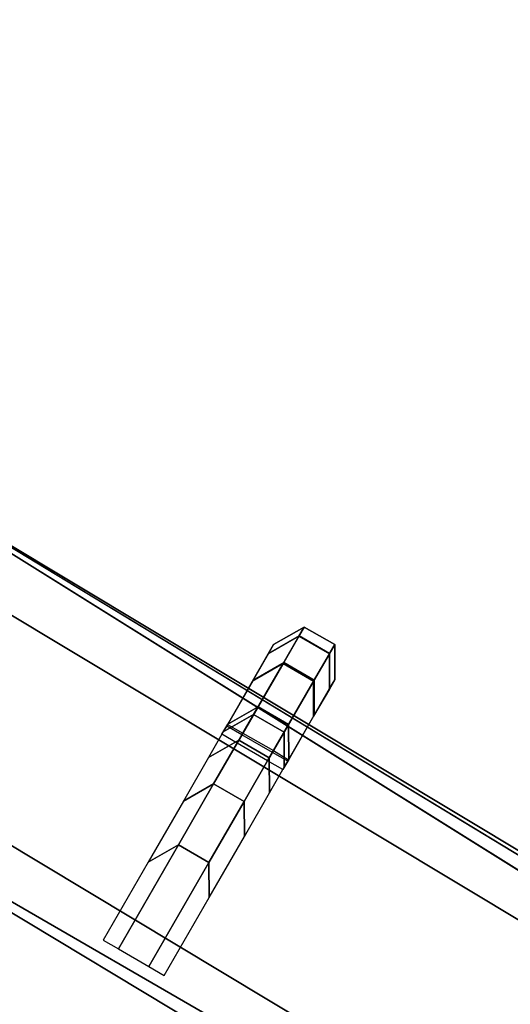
# Model space of a CAD drawing. Header units: inches. Extents: x 0 to 54.6, y -45.5 to 0.
# Tile 115 of 135: x 31.5516 to 31.6241, y -8.5292 to -8.3837. Entities that reach past the tile are written whole.
import ezdxf

# ---------------------------------------------------------------- set-up
doc = ezdxf.new("R2010")
doc.units = ezdxf.units.IN
doc.header["$LTSCALE"] = 0.03937
doc.header["$MEASUREMENT"] = 0
doc.layers.add('A-FURN-3-ST', color=151, linetype='Continuous')
doc.layers.add('A-FURN-3-STITCH', color=15, linetype='Continuous')

msp = doc.modelspace()

# ---------------------------------------------------------------- meshes
at = {"layer": 'A-FURN-3-ST'}
mesh = msp.add_polyface(dxfattribs=at)
corners = [(33.78467, -11.13389, 18), (32.93831, -10.25652, 17.96255), (31.90493, -9.95688, 18), (31.09183, -9.14738, 17.96255), (29.98423, -8.84796, 18), (29.20804, -8.10285, 17.96255), (28.02504, -7.80856, 18), (35.17985, -10.78392, 17.18538), (35.20089, -10.75268, 16.90085), (33.35029, -9.59682, 17.18538), (33.29203, -9.69011, 17.45049), (35.11839, -10.87514, 17.45049), (33.19942, -9.8384, 17.67812), (35.02071, -11.02013, 17.67812), (33.07878, -10.03159, 17.85277), (34.89344, -11.20902, 17.85277), (33.37024, -9.56488, 16.90085), (31.48071, -8.47381, 17.18538), (31.42572, -8.56906, 17.45049), (31.3383, -8.72046, 17.67812), (31.22442, -8.91771, 17.85277), (31.49954, -8.44119, 16.90085), (29.57336, -7.41621, 17.18538), (29.5217, -7.51332, 17.45049), (29.43958, -7.66766, 17.67812), (29.3326, -7.86873, 17.85277), (29.59105, -7.38296, 16.90085), (35.2058, -10.74541, 5.50038), (33.37489, -9.55744, 5.50038), (31.50393, -8.43359, 5.50038), (29.59517, -7.37522, 5.50038), (27.64706, -6.39147, 16.90085), (35.18457, -10.77686, 5.30892), (33.35477, -9.58962, 5.30892), (31.48496, -8.46646, 5.30892), (29.57736, -7.40873, 5.30892), (31.43078, -8.5603, 5.14658), (29.52648, -7.5044, 5.14658), (31.34965, -8.70082, 5.0381), (29.45028, -7.64765, 5.0381), (29.36038, -7.81666, 5), (31.25393, -8.8666, 5), (33.10998, -9.9815, 5), (33.2114, -9.81914, 5.0381), (34.92631, -11.16, 5), (35.12399, -10.86671, 5.14658), (35.0333, -11.00126, 5.0381), (33.29736, -9.68152, 5.14658)]
mesh.append_faces([[corners[k] for k in face] for face in [(0, 1, 2), (2, 1, 3), (2, 3, 4), (4, 3, 5), (4, 5, 6), (7, 8, 9), (7, 9, 10, 11), (11, 10, 12, 13), (13, 12, 14, 15), (8, 16, 9), (9, 16, 17), (9, 17, 18, 10), (10, 18, 19, 12), (12, 19, 20, 14), (14, 20, 3, 1), (16, 21, 17), (17, 21, 22), (17, 22, 23, 18), (18, 23, 24, 19), (19, 24, 25, 20), (20, 25, 5, 3), (21, 26, 22), (8, 27, 28), (8, 28, 16), (16, 28, 29), (16, 29, 21), (21, 29, 26), (26, 29, 30), (26, 30, 31), (27, 32, 28), (28, 32, 33), (28, 33, 29), (29, 33, 34), (29, 34, 35), (35, 34, 36, 37), (37, 36, 38, 39), (39, 38, 40), (40, 38, 41), (41, 38, 42), (42, 38, 43), (42, 43, 44), (30, 29, 35), (45, 46, 43, 47), (47, 43, 38, 36), (32, 45, 47, 33), (33, 47, 36, 34)]])
mesh = msp.add_polyface(dxfattribs=at)
corners = [(40.84663, -16.4914, 18), (41.53529, -16.72229, 17.96255), (39.90759, -15.31152, 17.96255), (39.15429, -15.05796, 18), (38.232, -13.95796, 17.96255), (41.86455, -16.35543, 17.67812), (40.22395, -14.93347, 17.67812), (40.07778, -15.10814, 17.85277), (41.71242, -16.52493, 17.85277), (42.07995, -16.11543, 16.90085), (40.43091, -14.68616, 16.90085), (40.40674, -14.71505, 17.18538), (38.71019, -13.34456, 17.18538), (38.53508, -13.56919, 17.67812), (38.39504, -13.74882, 17.85277), (40.43655, -14.67944, 5.50038), (42.0604, -16.13709, 5.30892), (40.41213, -14.70849, 5.30892), (40.11541, -15.06268, 5), (38.54887, -13.55118, 5.0381), (40.23832, -14.91592, 5.0381), (41.75155, -16.48075, 5), (16.28266, -31.46565, 5), (14.78441, -30.73607, 5), (54.00796, -31.52981, 5), (52.88566, -29.67823, 5), (51.6999, -27.86663, 5), (50.45211, -26.09719, 5), (49.14378, -24.37201, 5), (47.7765, -22.69319, 5), (46.35189, -21.06273, 5), (44.87167, -19.48258, 5), (43.33761, -17.95464, 5), (38.43113, -13.70212, 5), (36.70074, -12.4007, 5), (34.92631, -11.16, 5), (33.10998, -9.9815, 5), (31.25393, -8.8666, 5), (29.36038, -7.81666, 5), (16.55759, -30.93235, 18), (53.48075, -31.8342, 18), (15.03366, -30.19029, 18), (52.32993, -29.93831, 18), (51.11194, -28.08486, 18), (49.82833, -26.27624, 18), (48.48075, -24.51476, 18), (47.07094, -22.80268, 18), (45.60069, -21.14221, 18), (44.0719, -19.53548, 18), (42.48654, -17.98454, 18), (37.41168, -13.68607, 18), (35.62104, -12.37748, 18), (33.78467, -11.13389, 18), (31.90493, -9.95688, 18), (29.98423, -8.84796, 18), (13.47657, -29.5206, 18), (28.02504, -7.80856, 18)]
mesh.append_faces([[corners[k] for k in face] for face in [(0, 1, 2), (0, 2, 3), (3, 2, 4), (5, 6, 7, 8), (8, 7, 2, 1), (9, 10, 11), (11, 10, 12), (6, 13, 14, 7), (7, 14, 4, 2), (15, 16, 17), (18, 19, 20), (18, 20, 21), (22, 23, 24), (24, 23, 25), (25, 23, 26), (26, 23, 27), (27, 23, 28), (28, 23, 29), (29, 23, 30), (30, 23, 31), (31, 23, 32), (32, 23, 21), (21, 23, 18), (18, 23, 33), (33, 23, 34), (34, 23, 35), (35, 23, 36), (36, 23, 37), (37, 23, 38), (39, 40, 41), (41, 40, 42), (41, 42, 43), (43, 44, 41), (41, 44, 45), (41, 45, 46), (46, 47, 41), (41, 47, 48), (41, 48, 49), (49, 0, 41), (41, 0, 3), (41, 3, 50), (50, 51, 41), (41, 51, 52), (41, 52, 53), (53, 54, 41), (55, 54, 56)]])
at = {"layer": 'A-FURN-3-STITCH'}
mesh = msp.add_polymesh((7, 4), dxfattribs=at)
for k, corner in enumerate([(31.59125, -8.4933, 16.6693), (31.58898, -8.49203, 16.6693), (31.58447, -8.48942, 16.6693), (31.58223, -8.4881, 16.6693), (31.59508, -8.48667, 16.70765), (31.59508, -8.48146, 16.70764), (31.59057, -8.47885, 16.70764), (31.58606, -8.48146, 16.70765), (31.5974, -8.48265, 16.74647), (31.5974, -8.47745, 16.74647), (31.59289, -8.47484, 16.74647), (31.58838, -8.47745, 16.74647), (31.59819, -8.48129, 16.78554), (31.59819, -8.47608, 16.78554), (31.59368, -8.47348, 16.78554), (31.58917, -8.47608, 16.78554), (31.59744, -8.48258, 16.82461), (31.59744, -8.47737, 16.82461), (31.59293, -8.47477, 16.82461), (31.58842, -8.47737, 16.82461), (31.59516, -8.48652, 16.86345), (31.59516, -8.48132, 16.86345), (31.59065, -8.47871, 16.86345), (31.58614, -8.48132, 16.86345), (31.59137, -8.49309, 16.90181), (31.58914, -8.49174, 16.90181), (31.58463, -8.48914, 16.90181), (31.58235, -8.48788, 16.90181)]):
    mesh.set_mesh_vertex(divmod(k, 4), corner)
mesh = msp.add_polymesh((7, 4), dxfattribs=at)
for k, corner in enumerate([(31.59125, -8.4933, 16.39125), (31.58898, -8.49203, 16.39125), (31.58447, -8.48942, 16.39125), (31.58223, -8.4881, 16.39125), (31.59508, -8.48667, 16.4296), (31.59508, -8.48146, 16.42959), (31.59057, -8.47885, 16.42959), (31.58606, -8.48146, 16.4296), (31.5974, -8.48265, 16.46842), (31.5974, -8.47745, 16.46842), (31.59289, -8.47484, 16.46842), (31.58838, -8.47745, 16.46842), (31.59819, -8.48129, 16.50749), (31.59819, -8.47608, 16.50749), (31.59368, -8.47348, 16.50749), (31.58917, -8.47608, 16.50749), (31.59744, -8.48258, 16.54657), (31.59744, -8.47737, 16.54656), (31.59293, -8.47477, 16.54656), (31.58842, -8.47737, 16.54657), (31.59516, -8.48652, 16.5854), (31.59516, -8.48132, 16.5854), (31.59065, -8.47871, 16.5854), (31.58614, -8.48132, 16.5854), (31.59137, -8.49309, 16.62376), (31.58914, -8.49174, 16.62376), (31.58463, -8.48914, 16.62376), (31.58235, -8.48788, 16.62376)]):
    mesh.set_mesh_vertex(divmod(k, 4), corner)
mesh = msp.add_polymesh((7, 4), dxfattribs=at)
for k, corner in enumerate([(31.59125, -8.4933, 16.11321), (31.58898, -8.49203, 16.11321), (31.58447, -8.48942, 16.11321), (31.58223, -8.4881, 16.11321), (31.59508, -8.48667, 16.15155), (31.59508, -8.48146, 16.15154), (31.59057, -8.47885, 16.15154), (31.58606, -8.48146, 16.15155), (31.5974, -8.48265, 16.19037), (31.5974, -8.47745, 16.19037), (31.59289, -8.47484, 16.19037), (31.58838, -8.47745, 16.19037), (31.59819, -8.48129, 16.22944), (31.59819, -8.47608, 16.22944), (31.59368, -8.47348, 16.22944), (31.58917, -8.47608, 16.22944), (31.59744, -8.48258, 16.26852), (31.59744, -8.47737, 16.26851), (31.59293, -8.47477, 16.26851), (31.58842, -8.47737, 16.26852), (31.59516, -8.48652, 16.30735), (31.59516, -8.48132, 16.30735), (31.59065, -8.47871, 16.30735), (31.58614, -8.48132, 16.30735), (31.59137, -8.49309, 16.34571), (31.58914, -8.49174, 16.34571), (31.58463, -8.48914, 16.34571), (31.58235, -8.48788, 16.34571)]):
    mesh.set_mesh_vertex(divmod(k, 4), corner)
mesh = msp.add_polymesh((7, 4), dxfattribs=at)
for k, corner in enumerate([(31.59125, -8.4933, 15.83516), (31.58898, -8.49203, 15.83516), (31.58447, -8.48942, 15.83516), (31.58223, -8.4881, 15.83516), (31.59508, -8.48667, 15.8735), (31.59508, -8.48146, 15.87349), (31.59057, -8.47885, 15.87349), (31.58606, -8.48146, 15.8735), (31.5974, -8.48265, 15.91233), (31.5974, -8.47745, 15.91232), (31.59289, -8.47484, 15.91232), (31.58838, -8.47745, 15.91233), (31.59819, -8.48129, 15.9514), (31.59819, -8.47608, 15.95139), (31.59368, -8.47348, 15.95139), (31.58917, -8.47608, 15.9514), (31.59744, -8.48258, 15.99047), (31.59744, -8.47737, 15.99046), (31.59293, -8.47477, 15.99046), (31.58842, -8.47737, 15.99047), (31.59516, -8.48652, 16.0293), (31.59516, -8.48132, 16.0293), (31.59065, -8.47871, 16.0293), (31.58614, -8.48132, 16.0293), (31.59137, -8.49309, 16.06766), (31.58914, -8.49174, 16.06766), (31.58463, -8.48914, 16.06766), (31.58235, -8.48788, 16.06766)]):
    mesh.set_mesh_vertex(divmod(k, 4), corner)
mesh = msp.add_polymesh((7, 4), dxfattribs=at)
for k, corner in enumerate([(31.59125, -8.4933, 15.55711), (31.58898, -8.49203, 15.55711), (31.58447, -8.48942, 15.55711), (31.58223, -8.4881, 15.55711), (31.59508, -8.48667, 15.59545), (31.59508, -8.48146, 15.59545), (31.59057, -8.47885, 15.59545), (31.58606, -8.48146, 15.59545), (31.5974, -8.48265, 15.63428), (31.5974, -8.47745, 15.63427), (31.59289, -8.47484, 15.63427), (31.58838, -8.47745, 15.63428), (31.59819, -8.48129, 15.67335), (31.59819, -8.47608, 15.67334), (31.59368, -8.47348, 15.67334), (31.58917, -8.47608, 15.67335), (31.59744, -8.48258, 15.71242), (31.59744, -8.47737, 15.71241), (31.59293, -8.47477, 15.71241), (31.58842, -8.47737, 15.71242), (31.59516, -8.48652, 15.75126), (31.59516, -8.48132, 15.75125), (31.59065, -8.47871, 15.75125), (31.58614, -8.48132, 15.75126), (31.59137, -8.49309, 15.78961), (31.58914, -8.49174, 15.78961), (31.58463, -8.48914, 15.78961), (31.58235, -8.48788, 15.78961)]):
    mesh.set_mesh_vertex(divmod(k, 4), corner)
mesh = msp.add_polymesh((7, 4), dxfattribs=at)
for k, corner in enumerate([(31.59125, -8.4933, 15.27906), (31.58898, -8.49203, 15.27906), (31.58447, -8.48942, 15.27906), (31.58223, -8.4881, 15.27906), (31.59508, -8.48667, 15.3174), (31.59508, -8.48146, 15.3174), (31.59057, -8.47885, 15.3174), (31.58606, -8.48146, 15.3174), (31.5974, -8.48265, 15.35623), (31.5974, -8.47745, 15.35622), (31.59289, -8.47484, 15.35622), (31.58838, -8.47745, 15.35623), (31.59819, -8.48129, 15.3953), (31.59819, -8.47608, 15.39529), (31.59368, -8.47348, 15.39529), (31.58917, -8.47608, 15.3953), (31.59744, -8.48258, 15.43437), (31.59744, -8.47737, 15.43437), (31.59293, -8.47477, 15.43437), (31.58842, -8.47737, 15.43437), (31.59516, -8.48652, 15.47321), (31.59516, -8.48132, 15.4732), (31.59065, -8.47871, 15.4732), (31.58614, -8.48132, 15.47321), (31.59137, -8.49309, 15.51157), (31.58914, -8.49174, 15.51157), (31.58463, -8.48914, 15.51157), (31.58235, -8.48788, 15.51157)]):
    mesh.set_mesh_vertex(divmod(k, 4), corner)
mesh = msp.add_polymesh((7, 4), dxfattribs=at)
for k, corner in enumerate([(31.59125, -8.4933, 15.00101), (31.58898, -8.49203, 15.00101), (31.58447, -8.48942, 15.00101), (31.58223, -8.4881, 15.00101), (31.59508, -8.48667, 15.03935), (31.59508, -8.48146, 15.03935), (31.59057, -8.47885, 15.03935), (31.58606, -8.48146, 15.03935), (31.5974, -8.48265, 15.07818), (31.5974, -8.47745, 15.07817), (31.59289, -8.47484, 15.07817), (31.58838, -8.47745, 15.07818), (31.59819, -8.48129, 15.11725), (31.59819, -8.47608, 15.11724), (31.59368, -8.47348, 15.11724), (31.58917, -8.47608, 15.11725), (31.59744, -8.48258, 15.15632), (31.59744, -8.47737, 15.15632), (31.59293, -8.47477, 15.15632), (31.58842, -8.47737, 15.15632), (31.59516, -8.48652, 15.19516), (31.59516, -8.48132, 15.19515), (31.59065, -8.47871, 15.19515), (31.58614, -8.48132, 15.19516), (31.59137, -8.49309, 15.23352), (31.58914, -8.49174, 15.23352), (31.58463, -8.48914, 15.23352), (31.58235, -8.48788, 15.23352)]):
    mesh.set_mesh_vertex(divmod(k, 4), corner)
mesh = msp.add_polymesh((7, 4), dxfattribs=at)
for k, corner in enumerate([(31.59125, -8.4933, 14.72296), (31.58898, -8.49203, 14.72296), (31.58447, -8.48942, 14.72296), (31.58223, -8.4881, 14.72296), (31.59508, -8.48667, 14.7613), (31.59508, -8.48146, 14.7613), (31.59057, -8.47885, 14.7613), (31.58606, -8.48146, 14.7613), (31.5974, -8.48265, 14.80013), (31.5974, -8.47745, 14.80013), (31.59289, -8.47484, 14.80013), (31.58838, -8.47745, 14.80013), (31.59819, -8.48129, 14.8392), (31.59819, -8.47608, 14.8392), (31.59368, -8.47348, 14.8392), (31.58917, -8.47608, 14.8392), (31.59744, -8.48258, 14.87827), (31.59744, -8.47737, 14.87827), (31.59293, -8.47477, 14.87827), (31.58842, -8.47737, 14.87827), (31.59516, -8.48652, 14.91711), (31.59516, -8.48132, 14.9171), (31.59065, -8.47871, 14.9171), (31.58614, -8.48132, 14.91711), (31.59137, -8.49309, 14.95547), (31.58914, -8.49174, 14.95547), (31.58463, -8.48914, 14.95547), (31.58235, -8.48788, 14.95547)]):
    mesh.set_mesh_vertex(divmod(k, 4), corner)
mesh = msp.add_polymesh((7, 4), dxfattribs=at)
for k, corner in enumerate([(31.59125, -8.4933, 14.44491), (31.58898, -8.49203, 14.44491), (31.58447, -8.48942, 14.44491), (31.58223, -8.4881, 14.44491), (31.59508, -8.48667, 14.48326), (31.59508, -8.48146, 14.48325), (31.59057, -8.47885, 14.48325), (31.58606, -8.48146, 14.48326), (31.5974, -8.48265, 14.52208), (31.5974, -8.47745, 14.52208), (31.59289, -8.47484, 14.52208), (31.58838, -8.47745, 14.52208), (31.59819, -8.48129, 14.56115), (31.59819, -8.47608, 14.56115), (31.59368, -8.47348, 14.56115), (31.58917, -8.47608, 14.56115), (31.59744, -8.48258, 14.60022), (31.59744, -8.47737, 14.60022), (31.59293, -8.47477, 14.60022), (31.58842, -8.47737, 14.60022), (31.59516, -8.48652, 14.63906), (31.59516, -8.48132, 14.63906), (31.59065, -8.47871, 14.63906), (31.58614, -8.48132, 14.63906), (31.59137, -8.49309, 14.67742), (31.58914, -8.49174, 14.67742), (31.58463, -8.48914, 14.67742), (31.58235, -8.48788, 14.67742)]):
    mesh.set_mesh_vertex(divmod(k, 4), corner)
mesh = msp.add_polymesh((7, 4), dxfattribs=at)
for k, corner in enumerate([(31.59125, -8.4933, 14.16686), (31.58898, -8.49203, 14.16686), (31.58447, -8.48942, 14.16686), (31.58223, -8.4881, 14.16686), (31.59508, -8.48667, 14.20521), (31.59508, -8.48146, 14.2052), (31.59057, -8.47885, 14.2052), (31.58606, -8.48146, 14.20521), (31.5974, -8.48265, 14.24403), (31.5974, -8.47745, 14.24403), (31.59289, -8.47484, 14.24403), (31.58838, -8.47745, 14.24403), (31.59819, -8.48129, 14.2831), (31.59819, -8.47608, 14.2831), (31.59368, -8.47348, 14.2831), (31.58917, -8.47608, 14.2831), (31.59744, -8.48258, 14.32218), (31.59744, -8.47737, 14.32217), (31.59293, -8.47477, 14.32217), (31.58842, -8.47737, 14.32218), (31.59516, -8.48652, 14.36101), (31.59516, -8.48132, 14.36101), (31.59065, -8.47871, 14.36101), (31.58614, -8.48132, 14.36101), (31.59137, -8.49309, 14.39937), (31.58914, -8.49174, 14.39937), (31.58463, -8.48914, 14.39937), (31.58235, -8.48788, 14.39937)]):
    mesh.set_mesh_vertex(divmod(k, 4), corner)
mesh = msp.add_polymesh((7, 4), dxfattribs=at)
for k, corner in enumerate([(31.59125, -8.4933, 13.88882), (31.58898, -8.49203, 13.88882), (31.58447, -8.48942, 13.88882), (31.58223, -8.4881, 13.88882), (31.59508, -8.48667, 13.92716), (31.59508, -8.48146, 13.92715), (31.59057, -8.47885, 13.92715), (31.58606, -8.48146, 13.92716), (31.5974, -8.48265, 13.96598), (31.5974, -8.47745, 13.96598), (31.59289, -8.47484, 13.96598), (31.58838, -8.47745, 13.96598), (31.59819, -8.48129, 14.00505), (31.59819, -8.47608, 14.00505), (31.59368, -8.47348, 14.00505), (31.58917, -8.47608, 14.00505), (31.59744, -8.48258, 14.04413), (31.59744, -8.47737, 14.04412), (31.59293, -8.47477, 14.04412), (31.58842, -8.47737, 14.04413), (31.59516, -8.48652, 14.08296), (31.59516, -8.48132, 14.08296), (31.59065, -8.47871, 14.08296), (31.58614, -8.48132, 14.08296), (31.59137, -8.49309, 14.12132), (31.58914, -8.49174, 14.12132), (31.58463, -8.48914, 14.12132), (31.58235, -8.48788, 14.12132)]):
    mesh.set_mesh_vertex(divmod(k, 4), corner)
mesh = msp.add_polymesh((7, 4), dxfattribs=at)
for k, corner in enumerate([(31.59125, -8.4933, 13.61077), (31.58898, -8.49203, 13.61077), (31.58447, -8.48942, 13.61077), (31.58223, -8.4881, 13.61077), (31.59508, -8.48667, 13.64911), (31.59508, -8.48146, 13.6491), (31.59057, -8.47885, 13.6491), (31.58606, -8.48146, 13.64911), (31.5974, -8.48265, 13.68794), (31.5974, -8.47745, 13.68793), (31.59289, -8.47484, 13.68793), (31.58838, -8.47745, 13.68794), (31.59819, -8.48129, 13.72701), (31.59819, -8.47608, 13.727), (31.59368, -8.47348, 13.727), (31.58917, -8.47608, 13.72701), (31.59744, -8.48258, 13.76608), (31.59744, -8.47737, 13.76607), (31.59293, -8.47477, 13.76607), (31.58842, -8.47737, 13.76608), (31.59516, -8.48652, 13.80491), (31.59516, -8.48132, 13.80491), (31.59065, -8.47871, 13.80491), (31.58614, -8.48132, 13.80491), (31.59137, -8.49309, 13.84327), (31.58914, -8.49174, 13.84327), (31.58463, -8.48914, 13.84327), (31.58235, -8.48788, 13.84327)]):
    mesh.set_mesh_vertex(divmod(k, 4), corner)
mesh = msp.add_polymesh((7, 4), dxfattribs=at)
for k, corner in enumerate([(31.59125, -8.4933, 13.33272), (31.58898, -8.49203, 13.33272), (31.58447, -8.48942, 13.33272), (31.58223, -8.4881, 13.33272), (31.59508, -8.48667, 13.37106), (31.59508, -8.48146, 13.37106), (31.59057, -8.47885, 13.37106), (31.58606, -8.48146, 13.37106), (31.5974, -8.48265, 13.40989), (31.5974, -8.47745, 13.40988), (31.59289, -8.47484, 13.40988), (31.58838, -8.47745, 13.40989), (31.59819, -8.48129, 13.44896), (31.59819, -8.47608, 13.44895), (31.59368, -8.47348, 13.44895), (31.58917, -8.47608, 13.44896), (31.59744, -8.48258, 13.48803), (31.59744, -8.47737, 13.48802), (31.59293, -8.47477, 13.48802), (31.58842, -8.47737, 13.48803), (31.59516, -8.48652, 13.52686), (31.59516, -8.48132, 13.52686), (31.59065, -8.47871, 13.52686), (31.58614, -8.48132, 13.52686), (31.59137, -8.49309, 13.56522), (31.58914, -8.49174, 13.56522), (31.58463, -8.48914, 13.56522), (31.58235, -8.48788, 13.56522)]):
    mesh.set_mesh_vertex(divmod(k, 4), corner)
mesh = msp.add_polymesh((7, 4), dxfattribs=at)
for k, corner in enumerate([(31.59125, -8.4933, 13.05467), (31.58898, -8.49203, 13.05467), (31.58447, -8.48942, 13.05467), (31.58223, -8.4881, 13.05467), (31.59508, -8.48667, 13.09301), (31.59508, -8.48146, 13.09301), (31.59057, -8.47885, 13.09301), (31.58606, -8.48146, 13.09301), (31.5974, -8.48265, 13.13184), (31.5974, -8.47745, 13.13183), (31.59289, -8.47484, 13.13183), (31.58838, -8.47745, 13.13184), (31.59819, -8.48129, 13.17091), (31.59819, -8.47608, 13.1709), (31.59368, -8.47348, 13.1709), (31.58917, -8.47608, 13.17091), (31.59744, -8.48258, 13.20998), (31.59744, -8.47737, 13.20998), (31.59293, -8.47477, 13.20998), (31.58842, -8.47737, 13.20998), (31.59516, -8.48652, 13.24882), (31.59516, -8.48132, 13.24881), (31.59065, -8.47871, 13.24881), (31.58614, -8.48132, 13.24882), (31.59137, -8.49309, 13.28718), (31.58914, -8.49174, 13.28718), (31.58463, -8.48914, 13.28718), (31.58235, -8.48788, 13.28718)]):
    mesh.set_mesh_vertex(divmod(k, 4), corner)
mesh = msp.add_polymesh((7, 4), dxfattribs=at)
for k, corner in enumerate([(31.59125, -8.4933, 12.77662), (31.58898, -8.49203, 12.77662), (31.58447, -8.48942, 12.77662), (31.58223, -8.4881, 12.77662), (31.59508, -8.48667, 12.81496), (31.59508, -8.48146, 12.81496), (31.59057, -8.47885, 12.81496), (31.58606, -8.48146, 12.81496), (31.5974, -8.48265, 12.85379), (31.5974, -8.47745, 12.85378), (31.59289, -8.47484, 12.85378), (31.58838, -8.47745, 12.85379), (31.59819, -8.48129, 12.89286), (31.59819, -8.47608, 12.89285), (31.59368, -8.47348, 12.89285), (31.58917, -8.47608, 12.89286), (31.59744, -8.48258, 12.93193), (31.59744, -8.47737, 12.93193), (31.59293, -8.47477, 12.93193), (31.58842, -8.47737, 12.93193), (31.59516, -8.48652, 12.97077), (31.59516, -8.48132, 12.97076), (31.59065, -8.47871, 12.97076), (31.58614, -8.48132, 12.97077), (31.59137, -8.49309, 13.00913), (31.58914, -8.49174, 13.00913), (31.58463, -8.48914, 13.00913), (31.58235, -8.48788, 13.00913)]):
    mesh.set_mesh_vertex(divmod(k, 4), corner)
mesh = msp.add_polymesh((7, 4), dxfattribs=at)
for k, corner in enumerate([(31.59125, -8.4933, 12.49857), (31.58898, -8.49203, 12.49857), (31.58447, -8.48942, 12.49857), (31.58223, -8.4881, 12.49857), (31.59508, -8.48667, 12.53691), (31.59508, -8.48146, 12.53691), (31.59057, -8.47885, 12.53691), (31.58606, -8.48146, 12.53691), (31.5974, -8.48265, 12.57574), (31.5974, -8.47745, 12.57574), (31.59289, -8.47484, 12.57574), (31.58838, -8.47745, 12.57574), (31.59819, -8.48129, 12.61481), (31.59819, -8.47608, 12.61481), (31.59368, -8.47348, 12.61481), (31.58917, -8.47608, 12.61481), (31.59744, -8.48258, 12.65388), (31.59744, -8.47737, 12.65388), (31.59293, -8.47477, 12.65388), (31.58842, -8.47737, 12.65388), (31.59516, -8.48652, 12.69272), (31.59516, -8.48132, 12.69271), (31.59065, -8.47871, 12.69271), (31.58614, -8.48132, 12.69272), (31.59137, -8.49309, 12.73108), (31.58914, -8.49174, 12.73108), (31.58463, -8.48914, 12.73108), (31.58235, -8.48788, 12.73108)]):
    mesh.set_mesh_vertex(divmod(k, 4), corner)
mesh = msp.add_polymesh((7, 4), dxfattribs=at)
for k, corner in enumerate([(31.59125, -8.4933, 12.22052), (31.58898, -8.49203, 12.22052), (31.58447, -8.48942, 12.22052), (31.58223, -8.4881, 12.22052), (31.59508, -8.48667, 12.25887), (31.59508, -8.48146, 12.25886), (31.59057, -8.47885, 12.25886), (31.58606, -8.48146, 12.25887), (31.5974, -8.48265, 12.29769), (31.5974, -8.47745, 12.29769), (31.59289, -8.47484, 12.29769), (31.58838, -8.47745, 12.29769), (31.59819, -8.48129, 12.33676), (31.59819, -8.47608, 12.33676), (31.59368, -8.47348, 12.33676), (31.58917, -8.47608, 12.33676), (31.59744, -8.48258, 12.37583), (31.59744, -8.47737, 12.37583), (31.59293, -8.47477, 12.37583), (31.58842, -8.47737, 12.37583), (31.59516, -8.48652, 12.41467), (31.59516, -8.48132, 12.41467), (31.59065, -8.47871, 12.41467), (31.58614, -8.48132, 12.41467), (31.59137, -8.49309, 12.45303), (31.58914, -8.49174, 12.45303), (31.58463, -8.48914, 12.45303), (31.58235, -8.48788, 12.45303)]):
    mesh.set_mesh_vertex(divmod(k, 4), corner)
mesh = msp.add_polymesh((7, 4), dxfattribs=at)
for k, corner in enumerate([(31.59125, -8.4933, 11.94247), (31.58898, -8.49203, 11.94247), (31.58447, -8.48942, 11.94247), (31.58223, -8.4881, 11.94247), (31.59508, -8.48667, 11.98082), (31.59508, -8.48146, 11.98081), (31.59057, -8.47885, 11.98081), (31.58606, -8.48146, 11.98082), (31.5974, -8.48265, 12.01964), (31.5974, -8.47745, 12.01964), (31.59289, -8.47484, 12.01964), (31.58838, -8.47745, 12.01964), (31.59819, -8.48129, 12.05871), (31.59819, -8.47608, 12.05871), (31.59368, -8.47348, 12.05871), (31.58917, -8.47608, 12.05871), (31.59744, -8.48258, 12.09779), (31.59744, -8.47737, 12.09778), (31.59293, -8.47477, 12.09778), (31.58842, -8.47737, 12.09779), (31.59516, -8.48652, 12.13662), (31.59516, -8.48132, 12.13662), (31.59065, -8.47871, 12.13662), (31.58614, -8.48132, 12.13662), (31.59137, -8.49309, 12.17498), (31.58914, -8.49174, 12.17498), (31.58463, -8.48914, 12.17498), (31.58235, -8.48788, 12.17498)]):
    mesh.set_mesh_vertex(divmod(k, 4), corner)
mesh = msp.add_polymesh((7, 4), dxfattribs=at)
for k, corner in enumerate([(31.59125, -8.4933, 11.66442), (31.58898, -8.49203, 11.66442), (31.58447, -8.48942, 11.66442), (31.58223, -8.4881, 11.66442), (31.59508, -8.48667, 11.70277), (31.59508, -8.48146, 11.70276), (31.59057, -8.47885, 11.70276), (31.58606, -8.48146, 11.70277), (31.5974, -8.48265, 11.74159), (31.5974, -8.47745, 11.74159), (31.59289, -8.47484, 11.74159), (31.58838, -8.47745, 11.74159), (31.59819, -8.48129, 11.78066), (31.59819, -8.47608, 11.78066), (31.59368, -8.47348, 11.78066), (31.58917, -8.47608, 11.78066), (31.59744, -8.48258, 11.81974), (31.59744, -8.47737, 11.81973), (31.59293, -8.47477, 11.81973), (31.58842, -8.47737, 11.81974), (31.59516, -8.48652, 11.85857), (31.59516, -8.48132, 11.85857), (31.59065, -8.47871, 11.85857), (31.58614, -8.48132, 11.85857), (31.59137, -8.49309, 11.89693), (31.58914, -8.49174, 11.89693), (31.58463, -8.48914, 11.89693), (31.58235, -8.48788, 11.89693)]):
    mesh.set_mesh_vertex(divmod(k, 4), corner)
mesh = msp.add_polymesh((7, 4), dxfattribs=at)
for k, corner in enumerate([(31.59125, -8.4933, 11.38638), (31.58898, -8.49203, 11.38638), (31.58447, -8.48942, 11.38638), (31.58223, -8.4881, 11.38638), (31.59508, -8.48667, 11.42472), (31.59508, -8.48146, 11.42471), (31.59057, -8.47885, 11.42471), (31.58606, -8.48146, 11.42472), (31.5974, -8.48265, 11.46355), (31.5974, -8.47745, 11.46354), (31.59289, -8.47484, 11.46354), (31.58838, -8.47745, 11.46355), (31.59819, -8.48129, 11.50261), (31.59819, -8.47608, 11.50261), (31.59368, -8.47348, 11.50261), (31.58917, -8.47608, 11.50261), (31.59744, -8.48258, 11.54169), (31.59744, -8.47737, 11.54168), (31.59293, -8.47477, 11.54168), (31.58842, -8.47737, 11.54169), (31.59516, -8.48652, 11.58052), (31.59516, -8.48132, 11.58052), (31.59065, -8.47871, 11.58052), (31.58614, -8.48132, 11.58052), (31.59137, -8.49309, 11.61888), (31.58914, -8.49174, 11.61888), (31.58463, -8.48914, 11.61888), (31.58235, -8.48788, 11.61888)]):
    mesh.set_mesh_vertex(divmod(k, 4), corner)
mesh = msp.add_polymesh((7, 4), dxfattribs=at)
for k, corner in enumerate([(31.59125, -8.4933, 11.10833), (31.58898, -8.49203, 11.10833), (31.58447, -8.48942, 11.10833), (31.58223, -8.4881, 11.10833), (31.59508, -8.48667, 11.14667), (31.59508, -8.48146, 11.14667), (31.59057, -8.47885, 11.14667), (31.58606, -8.48146, 11.14667), (31.5974, -8.48265, 11.1855), (31.5974, -8.47745, 11.18549), (31.59289, -8.47484, 11.18549), (31.58838, -8.47745, 11.1855), (31.59819, -8.48129, 11.22457), (31.59819, -8.47608, 11.22456), (31.59368, -8.47348, 11.22456), (31.58917, -8.47608, 11.22457), (31.59744, -8.48258, 11.26364), (31.59744, -8.47737, 11.26363), (31.59293, -8.47477, 11.26363), (31.58842, -8.47737, 11.26364), (31.59516, -8.48652, 11.30247), (31.59516, -8.48132, 11.30247), (31.59065, -8.47871, 11.30247), (31.58614, -8.48132, 11.30247), (31.59137, -8.49309, 11.34083), (31.58914, -8.49174, 11.34083), (31.58463, -8.48914, 11.34083), (31.58235, -8.48788, 11.34083)]):
    mesh.set_mesh_vertex(divmod(k, 4), corner)
mesh = msp.add_polymesh((7, 4), dxfattribs=at)
for k, corner in enumerate([(31.59125, -8.4933, 10.83028), (31.58898, -8.49203, 10.83028), (31.58447, -8.48942, 10.83028), (31.58223, -8.4881, 10.83028), (31.59508, -8.48667, 10.86862), (31.59508, -8.48146, 10.86862), (31.59057, -8.47885, 10.86862), (31.58606, -8.48146, 10.86862), (31.5974, -8.48265, 10.90745), (31.5974, -8.47745, 10.90744), (31.59289, -8.47484, 10.90744), (31.58838, -8.47745, 10.90745), (31.59819, -8.48129, 10.94652), (31.59819, -8.47608, 10.94651), (31.59368, -8.47348, 10.94651), (31.58917, -8.47608, 10.94652), (31.59744, -8.48258, 10.98559), (31.59744, -8.47737, 10.98559), (31.59293, -8.47477, 10.98559), (31.58842, -8.47737, 10.98559), (31.59516, -8.48652, 11.02443), (31.59516, -8.48132, 11.02442), (31.59065, -8.47871, 11.02442), (31.58614, -8.48132, 11.02443), (31.59137, -8.49309, 11.06279), (31.58914, -8.49174, 11.06279), (31.58463, -8.48914, 11.06279), (31.58235, -8.48788, 11.06279)]):
    mesh.set_mesh_vertex(divmod(k, 4), corner)
mesh = msp.add_polymesh((7, 4), dxfattribs=at)
for k, corner in enumerate([(31.59125, -8.4933, 10.55223), (31.58898, -8.49203, 10.55223), (31.58447, -8.48942, 10.55223), (31.58223, -8.4881, 10.55223), (31.59508, -8.48667, 10.59057), (31.59508, -8.48146, 10.59057), (31.59057, -8.47885, 10.59057), (31.58606, -8.48146, 10.59057), (31.5974, -8.48265, 10.6294), (31.5974, -8.47745, 10.62939), (31.59289, -8.47484, 10.62939), (31.58838, -8.47745, 10.6294), (31.59819, -8.48129, 10.66847), (31.59819, -8.47608, 10.66846), (31.59368, -8.47348, 10.66846), (31.58917, -8.47608, 10.66847), (31.59744, -8.48258, 10.70754), (31.59744, -8.47737, 10.70754), (31.59293, -8.47477, 10.70754), (31.58842, -8.47737, 10.70754), (31.59516, -8.48652, 10.74638), (31.59516, -8.48132, 10.74637), (31.59065, -8.47871, 10.74637), (31.58614, -8.48132, 10.74638), (31.59137, -8.49309, 10.78474), (31.58914, -8.49174, 10.78474), (31.58463, -8.48914, 10.78474), (31.58235, -8.48788, 10.78474)]):
    mesh.set_mesh_vertex(divmod(k, 4), corner)
mesh = msp.add_polymesh((7, 4), dxfattribs=at)
for k, corner in enumerate([(31.59125, -8.4933, 10.27418), (31.58898, -8.49203, 10.27418), (31.58447, -8.48942, 10.27418), (31.58223, -8.4881, 10.27418), (31.59508, -8.48667, 10.31252), (31.59508, -8.48146, 10.31252), (31.59057, -8.47885, 10.31252), (31.58606, -8.48146, 10.31252), (31.5974, -8.48265, 10.35135), (31.5974, -8.47745, 10.35135), (31.59289, -8.47484, 10.35135), (31.58838, -8.47745, 10.35135), (31.59819, -8.48129, 10.39042), (31.59819, -8.47608, 10.39041), (31.59368, -8.47348, 10.39041), (31.58917, -8.47608, 10.39042), (31.59744, -8.48258, 10.42949), (31.59744, -8.47737, 10.42949), (31.59293, -8.47477, 10.42949), (31.58842, -8.47737, 10.42949), (31.59516, -8.48652, 10.46833), (31.59516, -8.48132, 10.46832), (31.59065, -8.47871, 10.46832), (31.58614, -8.48132, 10.46833), (31.59137, -8.49309, 10.50669), (31.58914, -8.49174, 10.50669), (31.58463, -8.48914, 10.50669), (31.58235, -8.48788, 10.50669)]):
    mesh.set_mesh_vertex(divmod(k, 4), corner)
mesh = msp.add_polymesh((7, 4), dxfattribs=at)
for k, corner in enumerate([(31.59125, -8.4933, 9.99613), (31.58898, -8.49203, 9.99613), (31.58447, -8.48942, 9.99613), (31.58223, -8.4881, 9.99613), (31.59508, -8.48667, 10.03448), (31.59508, -8.48146, 10.03447), (31.59057, -8.47885, 10.03447), (31.58606, -8.48146, 10.03448), (31.5974, -8.48265, 10.0733), (31.5974, -8.47745, 10.0733), (31.59289, -8.47484, 10.0733), (31.58838, -8.47745, 10.0733), (31.59819, -8.48129, 10.11237), (31.59819, -8.47608, 10.11237), (31.59368, -8.47348, 10.11237), (31.58917, -8.47608, 10.11237), (31.59744, -8.48258, 10.15144), (31.59744, -8.47737, 10.15144), (31.59293, -8.47477, 10.15144), (31.58842, -8.47737, 10.15144), (31.59516, -8.48652, 10.19028), (31.59516, -8.48132, 10.19027), (31.59065, -8.47871, 10.19027), (31.58614, -8.48132, 10.19028), (31.59137, -8.49309, 10.22864), (31.58914, -8.49174, 10.22864), (31.58463, -8.48914, 10.22864), (31.58235, -8.48788, 10.22864)]):
    mesh.set_mesh_vertex(divmod(k, 4), corner)
mesh = msp.add_polymesh((7, 4), dxfattribs=at)
for k, corner in enumerate([(31.59125, -8.4933, 9.71808), (31.58898, -8.49203, 9.71808), (31.58447, -8.48942, 9.71808), (31.58223, -8.4881, 9.71808), (31.59508, -8.48667, 9.75643), (31.59508, -8.48146, 9.75642), (31.59057, -8.47885, 9.75642), (31.58606, -8.48146, 9.75643), (31.5974, -8.48265, 9.79525), (31.5974, -8.47745, 9.79525), (31.59289, -8.47484, 9.79525), (31.58838, -8.47745, 9.79525), (31.59819, -8.48129, 9.83432), (31.59819, -8.47608, 9.83432), (31.59368, -8.47348, 9.83432), (31.58917, -8.47608, 9.83432), (31.59744, -8.48258, 9.8734), (31.59744, -8.47737, 9.87339), (31.59293, -8.47477, 9.87339), (31.58842, -8.47737, 9.8734), (31.59516, -8.48652, 9.91223), (31.59516, -8.48132, 9.91223), (31.59065, -8.47871, 9.91223), (31.58614, -8.48132, 9.91223), (31.59137, -8.49309, 9.95059), (31.58914, -8.49174, 9.95059), (31.58463, -8.48914, 9.95059), (31.58235, -8.48788, 9.95059)]):
    mesh.set_mesh_vertex(divmod(k, 4), corner)
mesh = msp.add_polymesh((7, 4), dxfattribs=at)
for k, corner in enumerate([(31.59125, -8.4933, 9.44003), (31.58898, -8.49203, 9.44003), (31.58447, -8.48942, 9.44003), (31.58223, -8.4881, 9.44003), (31.59508, -8.48667, 9.47838), (31.59508, -8.48146, 9.47837), (31.59057, -8.47885, 9.47837), (31.58606, -8.48146, 9.47838), (31.5974, -8.48265, 9.5172), (31.5974, -8.47745, 9.5172), (31.59289, -8.47484, 9.5172), (31.58838, -8.47745, 9.5172), (31.59819, -8.48129, 9.55627), (31.59819, -8.47608, 9.55627), (31.59368, -8.47348, 9.55627), (31.58917, -8.47608, 9.55627), (31.59744, -8.48258, 9.59535), (31.59744, -8.47737, 9.59534), (31.59293, -8.47477, 9.59534), (31.58842, -8.47737, 9.59535), (31.59516, -8.48652, 9.63418), (31.59516, -8.48132, 9.63418), (31.59065, -8.47871, 9.63418), (31.58614, -8.48132, 9.63418), (31.59137, -8.49309, 9.67254), (31.58914, -8.49174, 9.67254), (31.58463, -8.48914, 9.67254), (31.58235, -8.48788, 9.67254)]):
    mesh.set_mesh_vertex(divmod(k, 4), corner)
mesh = msp.add_polymesh((7, 4), dxfattribs=at)
for k, corner in enumerate([(31.59125, -8.4933, 9.16199), (31.58898, -8.49203, 9.16199), (31.58447, -8.48942, 9.16199), (31.58223, -8.4881, 9.16199), (31.59508, -8.48667, 9.20033), (31.59508, -8.48146, 9.20032), (31.59057, -8.47885, 9.20032), (31.58606, -8.48146, 9.20033), (31.5974, -8.48265, 9.23915), (31.5974, -8.47745, 9.23915), (31.59289, -8.47484, 9.23915), (31.58838, -8.47745, 9.23915), (31.59819, -8.48129, 9.27822), (31.59819, -8.47608, 9.27822), (31.59368, -8.47348, 9.27822), (31.58917, -8.47608, 9.27822), (31.59744, -8.48258, 9.3173), (31.59744, -8.47737, 9.31729), (31.59293, -8.47477, 9.31729), (31.58842, -8.47737, 9.3173), (31.59516, -8.48652, 9.35613), (31.59516, -8.48132, 9.35613), (31.59065, -8.47871, 9.35613), (31.58614, -8.48132, 9.35613), (31.59137, -8.49309, 9.39449), (31.58914, -8.49174, 9.39449), (31.58463, -8.48914, 9.39449), (31.58235, -8.48788, 9.39449)]):
    mesh.set_mesh_vertex(divmod(k, 4), corner)
mesh = msp.add_polymesh((7, 4), dxfattribs=at)
for k, corner in enumerate([(31.59125, -8.4933, 8.88394), (31.58898, -8.49203, 8.88394), (31.58447, -8.48942, 8.88394), (31.58223, -8.4881, 8.88394), (31.59508, -8.48667, 8.92228), (31.59508, -8.48146, 8.92228), (31.59057, -8.47885, 8.92228), (31.58606, -8.48146, 8.92228), (31.5974, -8.48265, 8.96111), (31.5974, -8.47745, 8.9611), (31.59289, -8.47484, 8.9611), (31.58838, -8.47745, 8.96111), (31.59819, -8.48129, 9.00018), (31.59819, -8.47608, 9.00017), (31.59368, -8.47348, 9.00017), (31.58917, -8.47608, 9.00018), (31.59744, -8.48258, 9.03925), (31.59744, -8.47737, 9.03924), (31.59293, -8.47477, 9.03924), (31.58842, -8.47737, 9.03925), (31.59516, -8.48652, 9.07808), (31.59516, -8.48132, 9.07808), (31.59065, -8.47871, 9.07808), (31.58614, -8.48132, 9.07808), (31.59137, -8.49309, 9.11644), (31.58914, -8.49174, 9.11644), (31.58463, -8.48914, 9.11644), (31.58235, -8.48788, 9.11644)]):
    mesh.set_mesh_vertex(divmod(k, 4), corner)
mesh = msp.add_polymesh((7, 4), dxfattribs=at)
for k, corner in enumerate([(31.59125, -8.4933, 8.60589), (31.58898, -8.49203, 8.60589), (31.58447, -8.48942, 8.60589), (31.58223, -8.4881, 8.60589), (31.59508, -8.48667, 8.64423), (31.59508, -8.48146, 8.64423), (31.59057, -8.47885, 8.64423), (31.58606, -8.48146, 8.64423), (31.5974, -8.48265, 8.68306), (31.5974, -8.47745, 8.68305), (31.59289, -8.47484, 8.68305), (31.58838, -8.47745, 8.68306), (31.59819, -8.48129, 8.72213), (31.59819, -8.47608, 8.72212), (31.59368, -8.47348, 8.72212), (31.58917, -8.47608, 8.72213), (31.59744, -8.48258, 8.7612), (31.59744, -8.47737, 8.7612), (31.59293, -8.47477, 8.7612), (31.58842, -8.47737, 8.7612), (31.59516, -8.48652, 8.80004), (31.59516, -8.48132, 8.80003), (31.59065, -8.47871, 8.80003), (31.58614, -8.48132, 8.80004), (31.59137, -8.49309, 8.83839), (31.58914, -8.49174, 8.83839), (31.58463, -8.48914, 8.83839), (31.58235, -8.48788, 8.83839)]):
    mesh.set_mesh_vertex(divmod(k, 4), corner)
mesh = msp.add_polymesh((7, 4), dxfattribs=at)
for k, corner in enumerate([(31.59125, -8.4933, 8.32784), (31.58898, -8.49203, 8.32784), (31.58447, -8.48942, 8.32784), (31.58223, -8.4881, 8.32784), (31.59508, -8.48667, 8.36618), (31.59508, -8.48146, 8.36618), (31.59057, -8.47885, 8.36618), (31.58606, -8.48146, 8.36618), (31.5974, -8.48265, 8.40501), (31.5974, -8.47745, 8.405), (31.59289, -8.47484, 8.405), (31.58838, -8.47745, 8.40501), (31.59819, -8.48129, 8.44408), (31.59819, -8.47608, 8.44407), (31.59368, -8.47348, 8.44407), (31.58917, -8.47608, 8.44408), (31.59744, -8.48258, 8.48315), (31.59744, -8.47737, 8.48315), (31.59293, -8.47477, 8.48315), (31.58842, -8.47737, 8.48315), (31.59516, -8.48652, 8.52199), (31.59516, -8.48132, 8.52198), (31.59065, -8.47871, 8.52198), (31.58614, -8.48132, 8.52199), (31.59137, -8.49309, 8.56035), (31.58914, -8.49174, 8.56035), (31.58463, -8.48914, 8.56035), (31.58235, -8.48788, 8.56035)]):
    mesh.set_mesh_vertex(divmod(k, 4), corner)
mesh = msp.add_polymesh((7, 4), dxfattribs=at)
for k, corner in enumerate([(31.59125, -8.4933, 8.04979), (31.58898, -8.49203, 8.04979), (31.58447, -8.48942, 8.04979), (31.58223, -8.4881, 8.04979), (31.59508, -8.48667, 8.08813), (31.59508, -8.48146, 8.08813), (31.59057, -8.47885, 8.08813), (31.58606, -8.48146, 8.08813), (31.5974, -8.48265, 8.12696), (31.5974, -8.47745, 8.12695), (31.59289, -8.47484, 8.12695), (31.58838, -8.47745, 8.12696), (31.59819, -8.48129, 8.16603), (31.59819, -8.47608, 8.16602), (31.59368, -8.47348, 8.16602), (31.58917, -8.47608, 8.16603), (31.59744, -8.48258, 8.2051), (31.59744, -8.47737, 8.2051), (31.59293, -8.47477, 8.2051), (31.58842, -8.47737, 8.2051), (31.59516, -8.48652, 8.24394), (31.59516, -8.48132, 8.24393), (31.59065, -8.47871, 8.24393), (31.58614, -8.48132, 8.24394), (31.59137, -8.49309, 8.2823), (31.58914, -8.49174, 8.2823), (31.58463, -8.48914, 8.2823), (31.58235, -8.48788, 8.2823)]):
    mesh.set_mesh_vertex(divmod(k, 4), corner)
mesh = msp.add_polymesh((7, 4), dxfattribs=at)
for k, corner in enumerate([(31.59125, -8.4933, 7.77174), (31.58898, -8.49203, 7.77174), (31.58447, -8.48942, 7.77174), (31.58223, -8.4881, 7.77174), (31.59508, -8.48667, 7.81009), (31.59508, -8.48146, 7.81008), (31.59057, -8.47885, 7.81008), (31.58606, -8.48146, 7.81009), (31.5974, -8.48265, 7.84891), (31.5974, -8.47745, 7.84891), (31.59289, -8.47484, 7.84891), (31.58838, -8.47745, 7.84891), (31.59819, -8.48129, 7.88798), (31.59819, -8.47608, 7.88798), (31.59368, -8.47348, 7.88798), (31.58917, -8.47608, 7.88798), (31.59744, -8.48258, 7.92705), (31.59744, -8.47737, 7.92705), (31.59293, -8.47477, 7.92705), (31.58842, -8.47737, 7.92705), (31.59516, -8.48652, 7.96589), (31.59516, -8.48132, 7.96588), (31.59065, -8.47871, 7.96588), (31.58614, -8.48132, 7.96589), (31.59137, -8.49309, 8.00425), (31.58914, -8.49174, 8.00425), (31.58463, -8.48914, 8.00425), (31.58235, -8.48788, 8.00425)]):
    mesh.set_mesh_vertex(divmod(k, 4), corner)
mesh = msp.add_polymesh((7, 4), dxfattribs=at)
for k, corner in enumerate([(31.59125, -8.4933, 7.49369), (31.58898, -8.49203, 7.49369), (31.58447, -8.48942, 7.49369), (31.58223, -8.4881, 7.49369), (31.59508, -8.48667, 7.53204), (31.59508, -8.48146, 7.53203), (31.59057, -8.47885, 7.53203), (31.58606, -8.48146, 7.53204), (31.5974, -8.48265, 7.57086), (31.5974, -8.47745, 7.57086), (31.59289, -8.47484, 7.57086), (31.58838, -8.47745, 7.57086), (31.59819, -8.48129, 7.60993), (31.59819, -8.47608, 7.60993), (31.59368, -8.47348, 7.60993), (31.58917, -8.47608, 7.60993), (31.59744, -8.48258, 7.649), (31.59744, -8.47737, 7.649), (31.59293, -8.47477, 7.649), (31.58842, -8.47737, 7.649), (31.59516, -8.48652, 7.68784), (31.59516, -8.48132, 7.68784), (31.59065, -8.47871, 7.68784), (31.58614, -8.48132, 7.68784), (31.59137, -8.49309, 7.7262), (31.58914, -8.49174, 7.7262), (31.58463, -8.48914, 7.7262), (31.58235, -8.48788, 7.7262)]):
    mesh.set_mesh_vertex(divmod(k, 4), corner)
mesh = msp.add_polymesh((7, 4), dxfattribs=at)
for k, corner in enumerate([(31.59125, -8.4933, 7.21564), (31.58898, -8.49203, 7.21564), (31.58447, -8.48942, 7.21564), (31.58223, -8.4881, 7.21564), (31.59508, -8.48667, 7.25399), (31.59508, -8.48146, 7.25398), (31.59057, -8.47885, 7.25398), (31.58606, -8.48146, 7.25399), (31.5974, -8.48265, 7.29281), (31.5974, -8.47745, 7.29281), (31.59289, -8.47484, 7.29281), (31.58838, -8.47745, 7.29281), (31.59819, -8.48129, 7.33188), (31.59819, -8.47608, 7.33188), (31.59368, -8.47348, 7.33188), (31.58917, -8.47608, 7.33188), (31.59744, -8.48258, 7.37096), (31.59744, -8.47737, 7.37095), (31.59293, -8.47477, 7.37095), (31.58842, -8.47737, 7.37096), (31.59516, -8.48652, 7.40979), (31.59516, -8.48132, 7.40979), (31.59065, -8.47871, 7.40979), (31.58614, -8.48132, 7.40979), (31.59137, -8.49309, 7.44815), (31.58914, -8.49174, 7.44815), (31.58463, -8.48914, 7.44815), (31.58235, -8.48788, 7.44815)]):
    mesh.set_mesh_vertex(divmod(k, 4), corner)
mesh = msp.add_polymesh((7, 4), dxfattribs=at)
for k, corner in enumerate([(31.59125, -8.4933, 6.9376), (31.58898, -8.49203, 6.9376), (31.58447, -8.48942, 6.9376), (31.58223, -8.4881, 6.9376), (31.59508, -8.48667, 6.97594), (31.59508, -8.48146, 6.97593), (31.59057, -8.47885, 6.97593), (31.58606, -8.48146, 6.97594), (31.5974, -8.48265, 7.01476), (31.5974, -8.47745, 7.01476), (31.59289, -8.47484, 7.01476), (31.58838, -8.47745, 7.01476), (31.59819, -8.48129, 7.05383), (31.59819, -8.47608, 7.05383), (31.59368, -8.47348, 7.05383), (31.58917, -8.47608, 7.05383), (31.59744, -8.48258, 7.09291), (31.59744, -8.47737, 7.0929), (31.59293, -8.47477, 7.0929), (31.58842, -8.47737, 7.09291), (31.59516, -8.48652, 7.13174), (31.59516, -8.48132, 7.13174), (31.59065, -8.47871, 7.13174), (31.58614, -8.48132, 7.13174), (31.59137, -8.49309, 7.1701), (31.58914, -8.49174, 7.1701), (31.58463, -8.48914, 7.1701), (31.58235, -8.48788, 7.1701)]):
    mesh.set_mesh_vertex(divmod(k, 4), corner)
mesh = msp.add_polymesh((7, 4), dxfattribs=at)
for k, corner in enumerate([(31.59125, -8.4933, 6.65955), (31.58898, -8.49203, 6.65955), (31.58447, -8.48942, 6.65955), (31.58223, -8.4881, 6.65955), (31.59508, -8.48667, 6.69789), (31.59508, -8.48146, 6.69789), (31.59057, -8.47885, 6.69789), (31.58606, -8.48146, 6.69789), (31.5974, -8.48265, 6.73672), (31.5974, -8.47745, 6.73671), (31.59289, -8.47484, 6.73671), (31.58838, -8.47745, 6.73672), (31.59819, -8.48129, 6.77579), (31.59819, -8.47608, 6.77578), (31.59368, -8.47348, 6.77578), (31.58917, -8.47608, 6.77579), (31.59744, -8.48258, 6.81486), (31.59744, -8.47737, 6.81485), (31.59293, -8.47477, 6.81485), (31.58842, -8.47737, 6.81486), (31.59516, -8.48652, 6.85369), (31.59516, -8.48132, 6.85369), (31.59065, -8.47871, 6.85369), (31.58614, -8.48132, 6.85369), (31.59137, -8.49309, 6.89205), (31.58914, -8.49174, 6.89205), (31.58463, -8.48914, 6.89205), (31.58235, -8.48788, 6.89205)]):
    mesh.set_mesh_vertex(divmod(k, 4), corner)
mesh = msp.add_polymesh((7, 4), dxfattribs=at)
for k, corner in enumerate([(31.59125, -8.4933, 6.3815), (31.58898, -8.49203, 6.3815), (31.58447, -8.48942, 6.3815), (31.58223, -8.4881, 6.3815), (31.59508, -8.48667, 6.41984), (31.59508, -8.48146, 6.41984), (31.59057, -8.47885, 6.41984), (31.58606, -8.48146, 6.41984), (31.5974, -8.48265, 6.45867), (31.5974, -8.47745, 6.45866), (31.59289, -8.47484, 6.45866), (31.58838, -8.47745, 6.45867), (31.59819, -8.48129, 6.49774), (31.59819, -8.47608, 6.49773), (31.59368, -8.47348, 6.49773), (31.58917, -8.47608, 6.49774), (31.59744, -8.48258, 6.53681), (31.59744, -8.47737, 6.53681), (31.59293, -8.47477, 6.53681), (31.58842, -8.47737, 6.53681), (31.59516, -8.48652, 6.57565), (31.59516, -8.48132, 6.57564), (31.59065, -8.47871, 6.57564), (31.58614, -8.48132, 6.57565), (31.59137, -8.49309, 6.614), (31.58914, -8.49174, 6.614), (31.58463, -8.48914, 6.614), (31.58235, -8.48788, 6.614)]):
    mesh.set_mesh_vertex(divmod(k, 4), corner)
mesh = msp.add_polymesh((7, 4), dxfattribs=at)
for k, corner in enumerate([(31.59125, -8.4933, 6.10345), (31.58898, -8.49203, 6.10345), (31.58447, -8.48942, 6.10345), (31.58223, -8.4881, 6.10345), (31.59508, -8.48667, 6.14179), (31.59508, -8.48146, 6.14179), (31.59057, -8.47885, 6.14179), (31.58606, -8.48146, 6.14179), (31.5974, -8.48265, 6.18062), (31.5974, -8.47745, 6.18061), (31.59289, -8.47484, 6.18061), (31.58838, -8.47745, 6.18062), (31.59819, -8.48129, 6.21969), (31.59819, -8.47608, 6.21968), (31.59368, -8.47348, 6.21968), (31.58917, -8.47608, 6.21969), (31.59744, -8.48258, 6.25876), (31.59744, -8.47737, 6.25876), (31.59293, -8.47477, 6.25876), (31.58842, -8.47737, 6.25876), (31.59516, -8.48652, 6.2976), (31.59516, -8.48132, 6.29759), (31.59065, -8.47871, 6.29759), (31.58614, -8.48132, 6.2976), (31.59137, -8.49309, 6.33596), (31.58914, -8.49174, 6.33596), (31.58463, -8.48914, 6.33596), (31.58235, -8.48788, 6.33596)]):
    mesh.set_mesh_vertex(divmod(k, 4), corner)
mesh = msp.add_polymesh((7, 4), dxfattribs=at)
for k, corner in enumerate([(31.59125, -8.4933, 5.8254), (31.58898, -8.49203, 5.8254), (31.58447, -8.48942, 5.8254), (31.58223, -8.4881, 5.8254), (31.59508, -8.48667, 5.86374), (31.59508, -8.48146, 5.86374), (31.59057, -8.47885, 5.86374), (31.58606, -8.48146, 5.86374), (31.5974, -8.48265, 5.90257), (31.5974, -8.47745, 5.90256), (31.59289, -8.47484, 5.90256), (31.58838, -8.47745, 5.90257), (31.59819, -8.48129, 5.94164), (31.59819, -8.47608, 5.94163), (31.59368, -8.47348, 5.94163), (31.58917, -8.47608, 5.94164), (31.59744, -8.48258, 5.98071), (31.59744, -8.47737, 5.98071), (31.59293, -8.47477, 5.98071), (31.58842, -8.47737, 5.98071), (31.59516, -8.48652, 6.01955), (31.59516, -8.48132, 6.01954), (31.59065, -8.47871, 6.01954), (31.58614, -8.48132, 6.01955), (31.59137, -8.49309, 6.05791), (31.58914, -8.49174, 6.05791), (31.58463, -8.48914, 6.05791), (31.58235, -8.48788, 6.05791)]):
    mesh.set_mesh_vertex(divmod(k, 4), corner)
mesh = msp.add_polymesh((7, 4), dxfattribs=at)
for k, corner in enumerate([(31.59125, -8.4933, 5.54735), (31.58898, -8.49203, 5.54735), (31.58447, -8.48942, 5.54735), (31.58223, -8.4881, 5.54735), (31.59508, -8.48667, 5.58569), (31.59508, -8.48146, 5.58569), (31.59057, -8.47885, 5.58569), (31.58606, -8.48146, 5.58569), (31.5974, -8.48265, 5.62452), (31.5974, -8.47745, 5.62452), (31.59289, -8.47484, 5.62452), (31.58838, -8.47745, 5.62452), (31.59819, -8.48129, 5.66359), (31.59819, -8.47608, 5.66359), (31.59368, -8.47348, 5.66359), (31.58917, -8.47608, 5.66359), (31.59744, -8.48258, 5.70266), (31.59744, -8.47737, 5.70266), (31.59293, -8.47477, 5.70266), (31.58842, -8.47737, 5.70266), (31.59516, -8.48652, 5.7415), (31.59516, -8.48132, 5.74149), (31.59065, -8.47871, 5.74149), (31.58614, -8.48132, 5.7415), (31.59137, -8.49309, 5.77986), (31.58914, -8.49174, 5.77986), (31.58463, -8.48914, 5.77986), (31.58235, -8.48788, 5.77986)]):
    mesh.set_mesh_vertex(divmod(k, 4), corner)
mesh = msp.add_polymesh((7, 4), dxfattribs=at)
for k, corner in enumerate([(31.59054, -8.49453, 16.95678), (31.58827, -8.49325, 16.95677), (31.58376, -8.49065, 16.95677), (31.58152, -8.48932, 16.95678), (31.59141, -8.49303, 16.99584), (31.59138, -8.48786, 16.99652), (31.58687, -8.48526, 16.99652), (31.58239, -8.48782, 16.99584), (31.59074, -8.49418, 17.03492), (31.59072, -8.48901, 17.0356), (31.58621, -8.48641, 17.0356), (31.58172, -8.48897, 17.03492), (31.58855, -8.49798, 17.07377), (31.58852, -8.49282, 17.07446), (31.58401, -8.49021, 17.07446), (31.57953, -8.49277, 17.07377), (31.58484, -8.50441, 17.11216), (31.58481, -8.49924, 17.11285), (31.5803, -8.49664, 17.11285), (31.57582, -8.4992, 17.11216), (31.57963, -8.51342, 17.14986), (31.57961, -8.50826, 17.15054), (31.5751, -8.50566, 17.15054), (31.57061, -8.50822, 17.14986), (31.57297, -8.52497, 17.18661), (31.57074, -8.52362, 17.18662), (31.56623, -8.52102, 17.18662), (31.56395, -8.51976, 17.18661)]):
    mesh.set_mesh_vertex(divmod(k, 4), corner)

doc.saveas('drawing.dxf')
